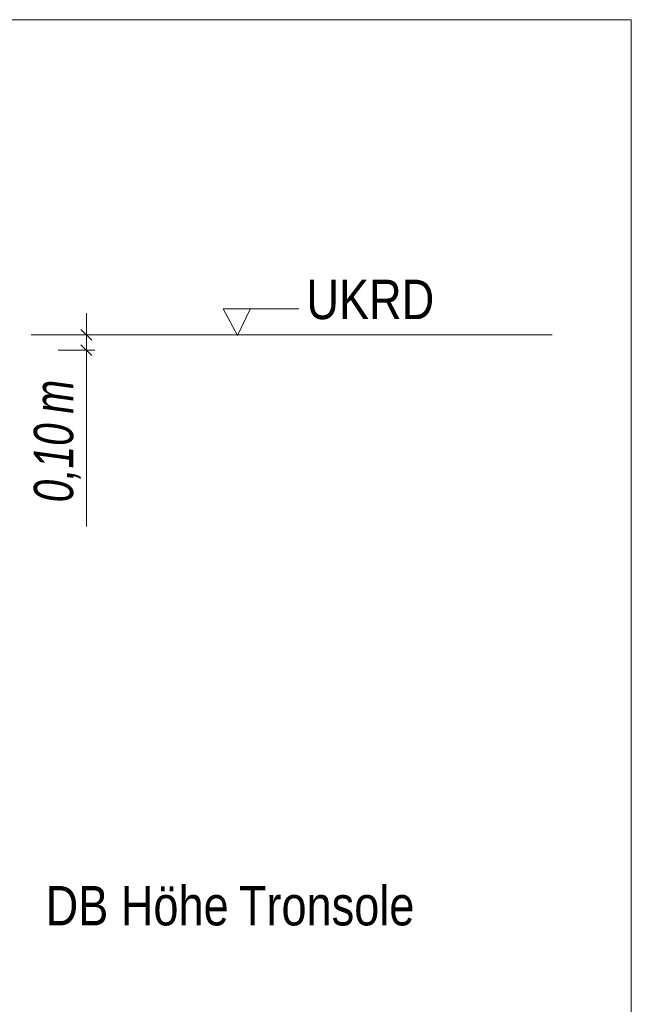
# Model space of a CAD drawing. Extents: x -620 to 300, y 62 to 1107.
# Tile 183 of 256: x 179 to 200, y 783 to 818. Entities that reach past the tile are written whole.
import ezdxf
from ezdxf.lldxf.tags import DXFTag

# ---------------------------------------------------------------- set-up
doc = ezdxf.new("R2010")
doc.units = 0
doc.layers.get('0').update_dxf_attribs({"lineweight": 35})
doc.layers.add('E_Aussparung Bemaßung-A06G9G0W8I', color=5, linetype='Continuous', lineweight=9, true_color=0x0000ff)
doc.layers.add('E_Detail_Beschriftung', color=7, linetype='Continuous', lineweight=13, true_color=0x009900)
doc.layers.add('E_Detail_Linie_Text_Bem', color=7, linetype='Continuous', lineweight=13)
doc.styles.get("Standard").update_dxf_attribs({"font": 'ARIALN.TTF'})
tags = doc.linetypes.add('fein_strichliert-A06G9G0V8I', pattern=[4, 1, -2, 1]).pattern_tags.tags
tags[8:9] = [DXFTag(74, 4), DXFTag(75, 0), DXFTag(340, '0'), DXFTag(46, 0.0), DXFTag(50, 0.0), DXFTag(44, 0.0), DXFTag(45, 0.0)]
tags[6:7] = [DXFTag(74, 4), DXFTag(75, 0), DXFTag(340, '0'), DXFTag(46, 0.0), DXFTag(50, 0.0), DXFTag(44, 0.0), DXFTag(45, 0.0)]
tags[4:5] = [DXFTag(74, 4), DXFTag(75, 0), DXFTag(340, '0'), DXFTag(46, 0.0), DXFTag(50, 0.0), DXFTag(44, 0.0), DXFTag(45, 0.0)]

# ---------------------------------------------------------------- blocks, each defined once
blk = doc.blocks.new('Referenz-A06G9G138I')
at = {"layer": 'E_Aussparung Bemaßung-A06G9G0W8I', "linetype": 'Continuous', "ltscale": 0.13}
for p, q in [((181.03, 807.227), (181.03, 799.647)), ((180.839, 806.654), (181.221, 806.273)), ((181.33, 806.463), (180.03, 806.463)), ((181.33, 805.921), (180.03, 805.921)), ((180.839, 806.112), (181.221, 805.73))]:
    blk.add_line(p, q, dxfattribs=at)
at = {"layer": 'E_Detail_Linie_Text_Bem', "linetype": 'fein_strichliert-A06G9G0V8I', "ltscale": 0.65}
for p, q in [((200.397, 817.662), (137.628, 817.662)), ((200.397, 756.345), (200.397, 817.662))]:
    blk.add_line(p, q, dxfattribs=at)
at = {"layer": 'E_Detail_Linie_Text_Bem', "color": 0, "linetype": 'Continuous', "ltscale": 0.13}
for p, q in [((186.407, 806.442), (185.898, 807.391)), ((185.898, 807.391), (188.582, 807.391)), ((186.865, 807.395), (186.407, 806.442))]:
    blk.add_line(p, q, dxfattribs=at)
at = {"layer": 'E_Detail_Linie_Text_Bem', "linetype": 'Continuous', "ltscale": 0.13}
blk.add_line((179.073, 806.463), (197.579, 806.463), dxfattribs=at)
at = {"layer": 'E_Aussparung Bemaßung-A06G9G0W8I', "linetype": 'Continuous', "ltscale": 0.13, "char_height": 1.4, "attachment_point": 1, "rotation": 90}
for s, insert in [('{\\W0.9;\\fArial Narrow|b0|i1;m}', (179.163, 803.662)), ('{\\W0.9;\\fArial Narrow|b0|i1;0,10 }', (179.163, 800.509))]:
    blk.add_mtext(s, dxfattribs=dict(at, insert=insert))
at = {"layer": 'E_Detail_Beschriftung', "linetype": 'Continuous', "ltscale": 0.13, "insert": (188.851, 808.421), "char_height": 1.4, "attachment_point": 1}
blk.add_mtext('{\\fArial Narrow;UKRD}', dxfattribs=at)
at = {"layer": 'E_Detail_Beschriftung', "color": 1, "linetype": 'Continuous', "ltscale": 0.13, "true_color": 0xff0000, "char_height": 1.4, "attachment_point": 1}
for s, insert in [('{\\fArial Narrow;Höhe}', (182.256, 786.875)), ('{\\fArial Narrow;Tronsole}', (186.451, 786.875)), ('{\\fArial Narrow;DB}', (179.584, 786.875))]:
    blk.add_mtext(s, dxfattribs=dict(at, insert=insert))

msp = doc.modelspace()

# ---------------------------------------------------------------- block references
at = {"color": 8, "lineweight": 25, "ltscale": 0.25, "true_color": 0x808080}
msp.add_blockref('Referenz-A06G9G138I', (0, 0), dxfattribs=at)

doc.saveas('drawing.dxf')
